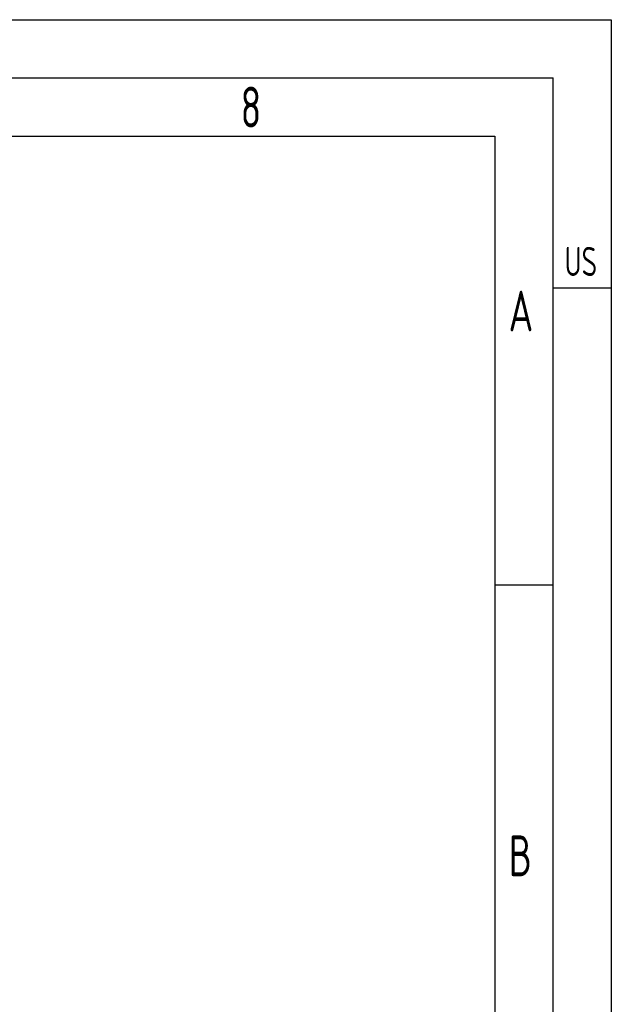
# Model space of a CAD drawing. Header units: millimetres. Extents: x -309 to 8091, y -6405 to -465.
# Tile 58 of 58: x 7076 to 8091, y -2155 to -465. Entities that reach past the tile are written whole.
import ezdxf

# ---------------------------------------------------------------- set-up
doc = ezdxf.new("R2010")
doc.units = ezdxf.units.MM
doc.header["$LTSCALE"] = 20
doc.layers.get('0').update_dxf_attribs({"linetype": 'CONTINUOUS'})
doc.layers.add('KSB-BLATTRAND', color=2, linetype='CONTINUOUS')
doc.styles.get("Standard").update_dxf_attribs({"font": 'ISOCP.SHX'})

# ---------------------------------------------------------------- blocks, each defined once
blk = doc.blocks.new('Rahmen_A3')
at = {"color": 1, "ltscale": 150}
for p, q in [((0, 297), (420, 297)), ((420, 297), (420, 0)), ((18, 287), (410, 287)), ((410, 287), (410, 5)), ((410, 248.5), (415, 248.5))]:
    blk.add_line(p, q, dxfattribs=at)
at = {"color": 3, "ltscale": 150}
for p, q in [((13, 292), (415, 292)), ((415, 5), (415, 292)), ((415, 274), (420, 274))]:
    blk.add_line(p, q, dxfattribs=at)
at = {"color": 1, "ltscale": 150, "width": 0.75}
for s, height, p in [('8', 3.5, (388.1875, 287.75)), ('US', 2.5, (416, 275)), ('A', 3.5, (411.1875, 270.25)), ('B', 3.5, (411.1875, 223.5))]:
    blk.add_text(s, height=height, dxfattribs=at).set_placement(p)

msp = doc.modelspace()

# ---------------------------------------------------------------- block references
at = {"layer": 'KSB-BLATTRAND', "xscale": 20, "yscale": 20, "zscale": 20}
msp.add_blockref('Rahmen_A3', (-308.6, -6405.3), dxfattribs=at)

doc.saveas('drawing.dxf')
